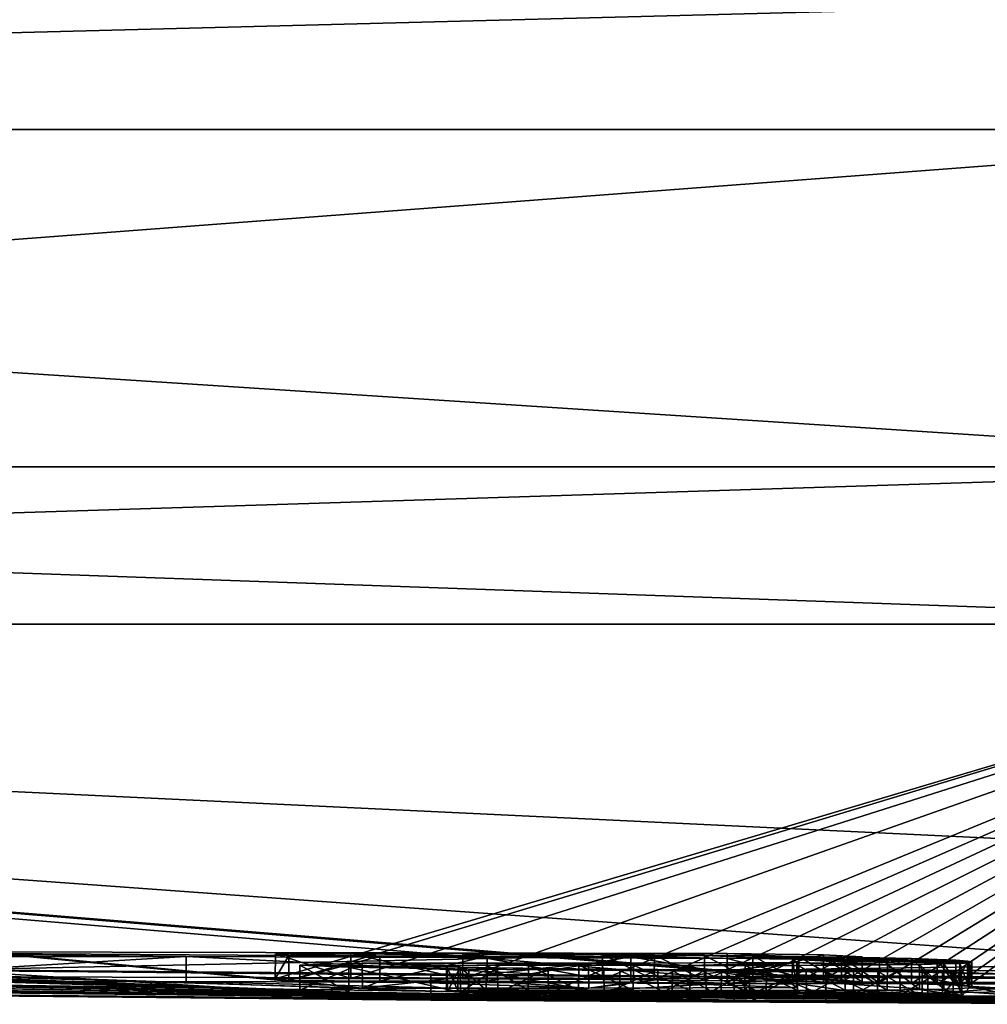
# Model space of a CAD drawing. Header units: millimetres. Extents: x -142 to 33, y -189 to 10.
# Tile 44 of 56: x -2.89 to -0.96, y -47.9 to -45.93. Entities that reach past the tile are written whole.
import ezdxf

# ---------------------------------------------------------------- set-up
doc = ezdxf.new("R2010")
doc.units = ezdxf.units.MM
doc.header["$LTSCALE"] = 52.148148
for name, color, linetype in [('1', 7, 'CONTINUOUS'), ('115', 7, 'CONTINUOUS'), ('116', 7, 'CONTINUOUS'), ('121', 7, 'CONTINUOUS'), ('18', 7, 'CONTINUOUS'), ('19', 7, 'CONTINUOUS'), ('2', 7, 'CONTINUOUS'), ('42', 7, 'CONTINUOUS'), ('43', 7, 'CONTINUOUS'), ('44', 7, 'CONTINUOUS'), ('46', 7, 'CONTINUOUS'), ('49', 7, 'CONTINUOUS')]:
    doc.layers.add(name, color=color, linetype=linetype)

msp = doc.modelspace()

# ---------------------------------------------------------------- linework, layer by layer
at = {"layer": '1', "color": 7, "linetype": 'Continuous'}
for points in [[(0, -46.1517, 20.7884), (-2.9715, -44.1682, 20.5924), (-10.3941, -46.1517, 18.0033), (0, -46.1517, 20.7884)], [(0, -45.4, 20.7949), (-2.9715, -44.1682, 20.5924), (0, -46.1517, 20.7884), (0, -45.4, 20.7949)], [(0, -45.8825, -20.7907), (-10.3941, -46.1517, -18.0033), (-3.7041, -44.5849, -20.4696), (0, -45.8825, -20.7907)], [(0, -46.1517, -20.7884), (-10.3941, -46.1517, -18.0033), (0, -45.8825, -20.7907), (0, -46.1517, -20.7884)]]:
    msp.add_3dface(points, dxfattribs=at)
at = {"layer": '115', "color": 250, "linetype": 'Continuous', "true_color": 0x282828}
for points in [[(-1.4788, -47.7987, 4.95), (-3.6304, -47.7935, 4.0216), (-1.4788, -47.8084, 4.41), (-1.4788, -47.7987, 4.95)], [(-1.4788, -47.8084, 4.41), (-3.6304, -47.7935, 4.0216), (-2.5598, -47.8042, 4.1548), (-1.4788, -47.8084, 4.41)], [(-3.6304, -47.7935, 4.0216), (-3.4088, -47.8048, 3.4483), (-2.5598, -47.8042, 4.1548), (-3.6304, -47.7935, 4.0216)], [(-1.4788, -47.7987, 4.95), (-1.4788, -47.8084, 4.41), (-1.2859, -47.808, 4.491), (-1.4788, -47.7987, 4.95)], [(-1.4788, -47.7987, 4.95), (-1.2859, -47.808, 4.491), (-1.2858, -47.8012, 4.8689), (-1.4788, -47.7987, 4.95)], [(-1.2859, -47.808, 4.491), (-1.2088, -47.8051, 4.6782), (-1.2858, -47.8012, 4.8689), (-1.2859, -47.808, 4.491)], [(-3.393, -47.8277, -0.262), (-1.4646, -47.8441, -0.965), (-2.0706, -47.8415, -0.3514), (-3.393, -47.8277, -0.262)], [(-3.393, -47.8277, -0.262), (-2.0706, -47.8415, -0.3514), (-3.0316, -47.8323, 0.1397), (-3.393, -47.8277, -0.262)], [(-1.4646, -47.8441, -0.965), (-1.2812, -47.8465, -0.4169), (-2.0706, -47.8415, -0.3514), (-1.4646, -47.8441, -0.965)], [(-1.4646, -47.8441, -0.965), (-0.6661, -47.8478, -0.8512), (-0.2943, -47.8498, -0.115), (-1.4646, -47.8441, -0.965)], [(-1.4646, -47.8441, -0.965), (-0.2943, -47.8498, -0.115), (-0.7008, -47.8489, -0.2964), (-1.4646, -47.8441, -0.965)], [(-1.4646, -47.8441, -0.965), (-0.7008, -47.8489, -0.2964), (-1.2812, -47.8465, -0.4169), (-1.4646, -47.8441, -0.965)]]:
    msp.add_3dface(points, dxfattribs=at)
at = {"layer": '116', "color": 250, "linetype": 'Continuous', "true_color": 0x282828}
for points in [[(-2.173, -47.804, -4.3813), (-2.3817, -47.7994, -4.5419), (-2.2306, -47.7986, -4.6632), (-2.173, -47.804, -4.3813)], [(-2.173, -47.804, -4.3813), (-2.355, -47.8024, -4.3816), (-2.3817, -47.7994, -4.5419), (-2.173, -47.804, -4.3813)], [(-1.9586, -47.804, -4.48), (-2.173, -47.804, -4.3813), (-2.2306, -47.7986, -4.6632), (-1.9586, -47.804, -4.48)], [(-1.9586, -47.804, -4.48), (-2.2306, -47.7986, -4.6632), (-2.0069, -47.7991, -4.736), (-1.9586, -47.804, -4.48)], [(-1.6713, -47.8054, -4.5137), (-1.9586, -47.804, -4.48), (-2.0069, -47.7991, -4.736), (-1.6713, -47.8054, -4.5137)], [(-1.6713, -47.8054, -4.5137), (-2.0069, -47.7991, -4.736), (-1.7276, -47.8006, -4.763), (-1.6713, -47.8054, -4.5137)], [(-1.6713, -47.8054, -4.5137), (-1.7276, -47.8006, -4.763), (-1.6241, -47.8014, -4.7591), (-1.6713, -47.8054, -4.5137)], [(-1.6713, -47.8054, -4.5137), (-1.6241, -47.8014, -4.7591), (-1.5238, -47.8022, -4.7447), (-1.6713, -47.8054, -4.5137)], [(-1.3482, -47.81, -4.3549), (-1.6713, -47.8054, -4.5137), (-1.5238, -47.8022, -4.7447), (-1.3482, -47.81, -4.3549)], [(-1.3482, -47.81, -4.3549), (-1.5238, -47.8022, -4.7447), (-1.4271, -47.8032, -4.7203), (-1.3482, -47.81, -4.3549)], [(-1.3482, -47.81, -4.3549), (-1.4271, -47.8032, -4.7203), (-1.1584, -47.8214, -3.6793), (-1.3482, -47.81, -4.3549)], [(-1.4271, -47.8032, -4.7203), (-1.3355, -47.8044, -4.6834), (-1.0939, -47.8205, -3.7589), (-1.4271, -47.8032, -4.7203)], [(-1.4271, -47.8032, -4.7203), (-1.0939, -47.8205, -3.7589), (-1.1584, -47.8214, -3.6793), (-1.4271, -47.8032, -4.7203)], [(-2.3327, -47.8215, -3.0603), (-2.2079, -47.8178, -3.4465), (-2.0122, -47.8258, -2.9248), (-2.3327, -47.8215, -3.0603)], [(-1.9947, -47.8297, -2.5594), (-2.2345, -47.8258, -2.7515), (-2.3327, -47.8215, -3.0603), (-1.9947, -47.8297, -2.5594)], [(-1.9947, -47.8297, -2.5594), (-2.3327, -47.8215, -3.0603), (-2.0122, -47.8258, -2.9248), (-1.9947, -47.8297, -2.5594)], [(-2.2079, -47.8178, -3.4465), (-1.7558, -47.8179, -3.6918), (-2.0165, -47.8226, -3.1938), (-2.2079, -47.8178, -3.4465)], [(-2.2079, -47.8178, -3.4465), (-2.0165, -47.8226, -3.1938), (-2.0398, -47.8235, -3.1021), (-2.2079, -47.8178, -3.4465)], [(-2.2079, -47.8178, -3.4465), (-2.0398, -47.8235, -3.1021), (-2.038, -47.8246, -3.0115), (-2.2079, -47.8178, -3.4465)], [(-2.2079, -47.8178, -3.4465), (-2.038, -47.8246, -3.0115), (-2.0122, -47.8258, -2.9248), (-2.2079, -47.8178, -3.4465)], [(-1.7558, -47.8179, -3.6918), (-1.9599, -47.822, -3.2724), (-2.0165, -47.8226, -3.1938), (-1.7558, -47.8179, -3.6918)], [(-1.7558, -47.8179, -3.6918), (-1.8759, -47.8218, -3.3379), (-1.9599, -47.822, -3.2724), (-1.7558, -47.8179, -3.6918)], [(-1.7558, -47.8179, -3.6918), (-1.7754, -47.8219, -3.3881), (-1.8759, -47.8218, -3.3379), (-1.7558, -47.8179, -3.6918)], [(-1.7558, -47.8179, -3.6918), (-1.6657, -47.822, -3.4298), (-1.7754, -47.8219, -3.3881), (-1.7558, -47.8179, -3.6918)], [(-1.7558, -47.8179, -3.6918), (-1.3394, -47.8167, -3.9361), (-1.5525, -47.8222, -3.4673), (-1.7558, -47.8179, -3.6918)], [(-1.7558, -47.8179, -3.6918), (-1.5525, -47.8222, -3.4673), (-1.6657, -47.822, -3.4298), (-1.7558, -47.8179, -3.6918)], [(-1.3394, -47.8167, -3.9361), (-1.4426, -47.8223, -3.5079), (-1.5525, -47.8222, -3.4673), (-1.3394, -47.8167, -3.9361)], [(-1.3394, -47.8167, -3.9361), (-1.3375, -47.8223, -3.5542), (-1.4426, -47.8223, -3.5079), (-1.3394, -47.8167, -3.9361)], [(-1.3394, -47.8167, -3.9361), (-1.3482, -47.81, -4.3549), (-1.1584, -47.8214, -3.6793), (-1.3394, -47.8167, -3.9361)], [(-1.3394, -47.8167, -3.9361), (-1.1584, -47.8214, -3.6793), (-1.2424, -47.8219, -3.6113), (-1.3394, -47.8167, -3.9361)], [(-1.3394, -47.8167, -3.9361), (-1.2424, -47.8219, -3.6113), (-1.3375, -47.8223, -3.5542), (-1.3394, -47.8167, -3.9361)], [(-1.3355, -47.8044, -4.6834), (-1.2498, -47.8057, -4.6338), (-1.0456, -47.8194, -3.8465), (-1.3355, -47.8044, -4.6834)], [(-1.3355, -47.8044, -4.6834), (-1.0456, -47.8194, -3.8465), (-1.0939, -47.8205, -3.7589), (-1.3355, -47.8044, -4.6834)], [(0.4194, -47.8062, 4.7538), (-1.321, -47.8299, 2.9455), (-0.8099, -47.834, 2.7712), (0.4194, -47.8062, 4.7538)], [(-1.2498, -47.8057, -4.6338), (-1.1744, -47.8071, -4.5716), (-1.0135, -47.8182, -3.9391), (-1.2498, -47.8057, -4.6338)], [(-1.2498, -47.8057, -4.6338), (-1.0135, -47.8182, -3.9391), (-1.0456, -47.8194, -3.8465), (-1.2498, -47.8057, -4.6338)], [(-1.1744, -47.8071, -4.5716), (-1.1102, -47.8087, -4.498), (-1.0135, -47.8182, -3.9391), (-1.1744, -47.8071, -4.5716)], [(-1.1102, -47.8087, -4.498), (-1.0588, -47.8104, -4.4146), (-0.995, -47.8168, -4.0346), (-1.1102, -47.8087, -4.498)], [(-1.1102, -47.8087, -4.498), (-0.995, -47.8168, -4.0346), (-1.0135, -47.8182, -3.9391), (-1.1102, -47.8087, -4.498)], [(-1.0588, -47.8104, -4.4146), (-1.0213, -47.812, -4.3244), (-0.9899, -47.8153, -4.1325), (-1.0588, -47.8104, -4.4146)], [(-1.0588, -47.8104, -4.4146), (-0.9899, -47.8153, -4.1325), (-0.995, -47.8168, -4.0346), (-1.0588, -47.8104, -4.4146)], [(-1.0213, -47.812, -4.3244), (-0.9984, -47.8137, -4.2294), (-0.9899, -47.8153, -4.1325), (-1.0213, -47.812, -4.3244)], [(-1.9947, -47.8297, -2.5594), (-2.0122, -47.8258, -2.9248), (-1.9376, -47.8274, -2.8317), (-1.9947, -47.8297, -2.5594)], [(-1.6934, -47.8326, -2.4907), (-1.9947, -47.8297, -2.5594), (-1.9376, -47.8274, -2.8317), (-1.6934, -47.8326, -2.4907)], [(-1.6934, -47.8326, -2.4907), (-1.9376, -47.8274, -2.8317), (-1.8365, -47.8287, -2.7725), (-1.6934, -47.8326, -2.4907)], [(-1.6934, -47.8326, -2.4907), (-1.8365, -47.8287, -2.7725), (-1.5876, -47.8332, -2.491), (-1.6934, -47.8326, -2.4907)], [(-1.8365, -47.8287, -2.7725), (-1.725, -47.8298, -2.7462), (-1.5876, -47.8332, -2.491), (-1.8365, -47.8287, -2.7725)], [(-1.725, -47.8298, -2.7462), (-1.6175, -47.8305, -2.7424), (-1.4899, -47.8337, -2.4992), (-1.725, -47.8298, -2.7462)], [(-1.725, -47.8298, -2.7462), (-1.4899, -47.8337, -2.4992), (-1.5876, -47.8332, -2.491), (-1.725, -47.8298, -2.7462)], [(-1.6175, -47.8305, -2.7424), (-1.5212, -47.831, -2.7517), (-1.4003, -47.8341, -2.5149), (-1.6175, -47.8305, -2.7424)], [(-1.6175, -47.8305, -2.7424), (-1.4003, -47.8341, -2.5149), (-1.4899, -47.8337, -2.4992), (-1.6175, -47.8305, -2.7424)], [(-1.5212, -47.831, -2.7517), (-1.4345, -47.8313, -2.7705), (-1.4003, -47.8341, -2.5149), (-1.5212, -47.831, -2.7517)], [(-1.321, -47.8299, 2.9455), (-1.4606, -47.8406, 1.6656), (-0.611, -47.8481, 0.777), (-1.321, -47.8299, 2.9455)], [(-1.4606, -47.8406, 1.6656), (-1.0777, -47.8473, 0.5055), (-0.6158, -47.8488, 0.4975), (-1.4606, -47.8406, 1.6656)], [(-0.611, -47.8481, 0.777), (-1.4606, -47.8406, 1.6656), (-0.6158, -47.8488, 0.4975), (-0.611, -47.8481, 0.777)], [(-1.4345, -47.8313, -2.7705), (-1.3209, -47.8314, -2.8121), (-1.2812, -47.8343, -2.5496), (-1.4345, -47.8313, -2.7705)], [(-1.4345, -47.8313, -2.7705), (-1.2812, -47.8343, -2.5496), (-1.4003, -47.8341, -2.5149), (-1.4345, -47.8313, -2.7705)], [(-1.321, -47.8299, 2.9455), (-0.611, -47.8481, 0.777), (-0.8099, -47.834, 2.7712), (-1.321, -47.8299, 2.9455)], [(-1.3209, -47.8314, -2.8121), (-1.2264, -47.8313, -2.8661), (-1.1775, -47.8344, -2.5913), (-1.3209, -47.8314, -2.8121)], [(-1.3209, -47.8314, -2.8121), (-1.1775, -47.8344, -2.5913), (-1.2812, -47.8343, -2.5496), (-1.3209, -47.8314, -2.8121)], [(-1.2264, -47.8313, -2.8661), (-1.1334, -47.8314, -2.8944), (-1.0886, -47.8343, -2.6399), (-1.2264, -47.8313, -2.8661)], [(-1.2264, -47.8313, -2.8661), (-1.0886, -47.8343, -2.6399), (-1.1775, -47.8344, -2.5913), (-1.2264, -47.8313, -2.8661)], [(-1.1334, -47.8314, -2.8944), (-1.0484, -47.8322, -2.8579), (-1.0269, -47.8339, -2.7055), (-1.1334, -47.8314, -2.8944)], [(-1.1334, -47.8314, -2.8944), (-1.0269, -47.8339, -2.7055), (-1.0886, -47.8343, -2.6399), (-1.1334, -47.8314, -2.8944)], [(-1.0484, -47.8322, -2.8579), (-1.01, -47.8331, -2.7833), (-1.0269, -47.8339, -2.7055), (-1.0484, -47.8322, -2.8579)], [(-1.0777, -47.8473, 0.5055), (-0.8293, -47.8484, 0.3717), (-0.6158, -47.8488, 0.4975), (-1.0777, -47.8473, 0.5055)]]:
    msp.add_3dface(points, dxfattribs=at)
at = {"layer": '121', "color": 7, "linetype": 'Continuous'}
for points in [[(0, -46.1517, 20.7884), (-10.3941, -46.1517, 18.0033), (0, -46.8257, 20.519), (0, -46.1517, 20.7884)], [(-10.3941, -46.1517, 18.0033), (-8.9029, -46.8257, 18.487), (0, -46.8257, 20.519), (-10.3941, -46.1517, 18.0033)], [(-10.3941, -46.1517, -18.0033), (0, -46.1517, -20.7884), (-8.9029, -46.8257, -18.487), (-10.3941, -46.1517, -18.0033)], [(0, -46.1517, -20.7884), (0, -46.8257, -20.519), (-8.9029, -46.8257, -18.487), (0, -46.1517, -20.7884)], [(0, -47.14, -19.8648), (-9.9323, -47.14, -17.2035), (0, -46.8257, -20.519), (0, -47.14, -19.8648)], [(0, -46.8257, -20.519), (-9.9323, -47.14, -17.2035), (-8.9029, -46.8257, -18.487), (0, -46.8257, -20.519)], [(-9.9323, -47.14, 17.2035), (0, -47.14, 19.8648), (-8.9029, -46.8257, 18.487), (-9.9323, -47.14, 17.2035)], [(-8.9029, -46.8257, 18.487), (0, -47.14, 19.8648), (0, -46.8257, 20.519), (-8.9029, -46.8257, 18.487)]]:
    msp.add_3dface(points, dxfattribs=at)
at = {"layer": '18', "color": 7, "linetype": 'Continuous'}
for points in [[(-2.3819, -47.8494, -4.5416), (-2.2309, -47.8486, -4.663), (-2.3817, -47.7994, -4.5419), (-2.3819, -47.8494, -4.5416)], [(-2.355, -47.8024, -4.3816), (-2.3819, -47.8494, -4.5416), (-2.3817, -47.7994, -4.5419), (-2.355, -47.8024, -4.3816)], [(-2.3546, -47.8524, -4.3813), (-2.3819, -47.8494, -4.5416), (-2.355, -47.8024, -4.3816), (-2.3546, -47.8524, -4.3813)], [(-2.3817, -47.7994, -4.5419), (-2.2309, -47.8486, -4.663), (-2.2306, -47.7986, -4.6632), (-2.3817, -47.7994, -4.5419)], [(-2.173, -47.804, -4.3813), (-2.3546, -47.8524, -4.3813), (-2.355, -47.8024, -4.3816), (-2.173, -47.804, -4.3813)], [(-2.2309, -47.8486, -4.663), (-2.0073, -47.8491, -4.736), (-2.2306, -47.7986, -4.6632), (-2.2309, -47.8486, -4.663)], [(-2.2306, -47.7986, -4.6632), (-2.0073, -47.8491, -4.736), (-2.0069, -47.7991, -4.736), (-2.2306, -47.7986, -4.6632)], [(-2.0073, -47.8491, -4.736), (-1.728, -47.8506, -4.763), (-2.0069, -47.7991, -4.736), (-2.0073, -47.8491, -4.736)], [(-2.0069, -47.7991, -4.736), (-1.728, -47.8506, -4.763), (-1.7276, -47.8006, -4.763), (-2.0069, -47.7991, -4.736)], [(-2.1727, -47.854, -4.3815), (-2.3546, -47.8524, -4.3813), (-2.173, -47.804, -4.3813), (-2.1727, -47.854, -4.3815)], [(-2.3327, -47.8715, -3.0608), (-2.2076, -47.8678, -3.4468), (-2.2079, -47.8178, -3.4465), (-2.3327, -47.8715, -3.0608)], [(-2.3327, -47.8215, -3.0603), (-2.3327, -47.8715, -3.0608), (-2.2079, -47.8178, -3.4465), (-2.3327, -47.8215, -3.0603)], [(-2.2348, -47.8758, -2.752), (-2.3327, -47.8715, -3.0608), (-2.3327, -47.8215, -3.0603), (-2.2348, -47.8758, -2.752)], [(-2.2345, -47.8258, -2.7515), (-2.2348, -47.8758, -2.752), (-2.3327, -47.8215, -3.0603), (-2.2345, -47.8258, -2.7515)], [(-2.2079, -47.8178, -3.4465), (-2.2076, -47.8678, -3.4468), (-1.7558, -47.8179, -3.6918), (-2.2079, -47.8178, -3.4465)], [(-2.2076, -47.8678, -3.4468), (-1.7554, -47.8679, -3.6919), (-1.7558, -47.8179, -3.6918), (-2.2076, -47.8678, -3.4468)], [(-1.9586, -47.804, -4.48), (-2.1727, -47.854, -4.3815), (-2.173, -47.804, -4.3813), (-1.9586, -47.804, -4.48)], [(-1.9584, -47.854, -4.48), (-2.1727, -47.854, -4.3815), (-1.9586, -47.804, -4.48), (-1.9584, -47.854, -4.48)], [(-1.6713, -47.8054, -4.5137), (-1.9584, -47.854, -4.48), (-1.9586, -47.804, -4.48), (-1.6713, -47.8054, -4.5137)], [(-1.6714, -47.8554, -4.5137), (-1.9584, -47.854, -4.48), (-1.6713, -47.8054, -4.5137), (-1.6714, -47.8554, -4.5137)], [(-1.7558, -47.8179, -3.6918), (-1.7554, -47.8679, -3.6919), (-1.3394, -47.8167, -3.9361), (-1.7558, -47.8179, -3.6918)], [(-1.7554, -47.8679, -3.6919), (-1.3392, -47.8667, -3.9364), (-1.3394, -47.8167, -3.9361), (-1.7554, -47.8679, -3.6919)], [(-1.3484, -47.86, -4.3552), (-1.6714, -47.8554, -4.5137), (-1.6713, -47.8054, -4.5137), (-1.3484, -47.86, -4.3552)], [(-1.3482, -47.81, -4.3549), (-1.3484, -47.86, -4.3552), (-1.6713, -47.8054, -4.5137), (-1.3482, -47.81, -4.3549)], [(-1.3392, -47.8667, -3.9364), (-1.3484, -47.86, -4.3552), (-1.3482, -47.81, -4.3549), (-1.3392, -47.8667, -3.9364)], [(-1.3394, -47.8167, -3.9361), (-1.3392, -47.8667, -3.9364), (-1.3482, -47.81, -4.3549), (-1.3394, -47.8167, -3.9361)], [(-1.9953, -47.8797, -2.5597), (-2.2348, -47.8758, -2.752), (-2.2345, -47.8258, -2.7515), (-1.9953, -47.8797, -2.5597)], [(-1.9947, -47.8297, -2.5594), (-1.9953, -47.8797, -2.5597), (-2.2345, -47.8258, -2.7515), (-1.9947, -47.8297, -2.5594)], [(-1.6941, -47.8826, -2.4907), (-1.9953, -47.8797, -2.5597), (-1.9947, -47.8297, -2.5594), (-1.6941, -47.8826, -2.4907)], [(-1.6934, -47.8326, -2.4907), (-1.6941, -47.8826, -2.4907), (-1.9947, -47.8297, -2.5594), (-1.6934, -47.8326, -2.4907)]]:
    msp.add_3dface(points, dxfattribs=at)
at = {"layer": '19', "color": 7, "linetype": 'Continuous'}
for points in [[(-1.728, -47.8506, -4.763), (-1.6244, -47.8514, -4.7591), (-1.7276, -47.8006, -4.763), (-1.728, -47.8506, -4.763)], [(-1.7276, -47.8006, -4.763), (-1.6244, -47.8514, -4.7591), (-1.6241, -47.8014, -4.7591), (-1.7276, -47.8006, -4.763)], [(-1.6244, -47.8514, -4.7591), (-1.5241, -47.8522, -4.7447), (-1.6241, -47.8014, -4.7591), (-1.6244, -47.8514, -4.7591)], [(-1.6241, -47.8014, -4.7591), (-1.5241, -47.8522, -4.7447), (-1.5238, -47.8022, -4.7447), (-1.6241, -47.8014, -4.7591)], [(-1.5241, -47.8522, -4.7447), (-1.4273, -47.8532, -4.7204), (-1.5238, -47.8022, -4.7447), (-1.5241, -47.8522, -4.7447)], [(-1.5238, -47.8022, -4.7447), (-1.4273, -47.8532, -4.7204), (-1.4271, -47.8032, -4.7203), (-1.5238, -47.8022, -4.7447)], [(-1.4273, -47.8532, -4.7204), (-1.3357, -47.8544, -4.6835), (-1.4271, -47.8032, -4.7203), (-1.4273, -47.8532, -4.7204)], [(-1.4271, -47.8032, -4.7203), (-1.3357, -47.8544, -4.6835), (-1.3355, -47.8044, -4.6834), (-1.4271, -47.8032, -4.7203)], [(-2.0168, -47.8726, -3.1931), (-2.0399, -47.8735, -3.1013), (-2.0398, -47.8235, -3.1021), (-2.0168, -47.8726, -3.1931)], [(-2.0398, -47.8235, -3.1021), (-2.0399, -47.8735, -3.1013), (-2.038, -47.8246, -3.0115), (-2.0398, -47.8235, -3.1021)], [(-2.0165, -47.8226, -3.1938), (-2.0168, -47.8726, -3.1931), (-2.0398, -47.8235, -3.1021), (-2.0165, -47.8226, -3.1938)], [(-1.9604, -47.872, -3.2719), (-2.0168, -47.8726, -3.1931), (-2.0165, -47.8226, -3.1938), (-1.9604, -47.872, -3.2719)], [(-1.9599, -47.822, -3.2724), (-1.9604, -47.872, -3.2719), (-2.0165, -47.8226, -3.1938), (-1.9599, -47.822, -3.2724)], [(-1.8766, -47.8718, -3.3376), (-1.9604, -47.872, -3.2719), (-1.9599, -47.822, -3.2724), (-1.8766, -47.8718, -3.3376)], [(-1.8759, -47.8218, -3.3379), (-1.8766, -47.8718, -3.3376), (-1.9599, -47.822, -3.2724), (-1.8759, -47.8218, -3.3379)], [(-1.7761, -47.8719, -3.3879), (-1.8766, -47.8718, -3.3376), (-1.8759, -47.8218, -3.3379), (-1.7761, -47.8719, -3.3879)], [(-1.7754, -47.8219, -3.3881), (-1.7761, -47.8719, -3.3879), (-1.8759, -47.8218, -3.3379), (-1.7754, -47.8219, -3.3881)], [(-1.6664, -47.872, -3.4296), (-1.7761, -47.8719, -3.3879), (-1.7754, -47.8219, -3.3881), (-1.6664, -47.872, -3.4296)], [(-1.6657, -47.822, -3.4298), (-1.6664, -47.872, -3.4296), (-1.7754, -47.8219, -3.3881), (-1.6657, -47.822, -3.4298)], [(-1.553, -47.8722, -3.4671), (-1.6664, -47.872, -3.4296), (-1.6657, -47.822, -3.4298), (-1.553, -47.8722, -3.4671)], [(-1.5525, -47.8222, -3.4673), (-1.553, -47.8722, -3.4671), (-1.6657, -47.822, -3.4298), (-1.5525, -47.8222, -3.4673)], [(-1.4432, -47.8723, -3.5077), (-1.553, -47.8722, -3.4671), (-1.5525, -47.8222, -3.4673), (-1.4432, -47.8723, -3.5077)], [(-1.4426, -47.8223, -3.5079), (-1.4432, -47.8723, -3.5077), (-1.5525, -47.8222, -3.4673), (-1.4426, -47.8223, -3.5079)], [(-1.338, -47.8723, -3.554), (-1.4432, -47.8723, -3.5077), (-1.4426, -47.8223, -3.5079), (-1.338, -47.8723, -3.554)], [(-1.3375, -47.8223, -3.5542), (-1.338, -47.8723, -3.554), (-1.4426, -47.8223, -3.5079), (-1.3375, -47.8223, -3.5542)], [(-1.2427, -47.872, -3.611), (-1.338, -47.8723, -3.554), (-1.3375, -47.8223, -3.5542), (-1.2427, -47.872, -3.611)], [(-1.2424, -47.8219, -3.6113), (-1.2427, -47.872, -3.611), (-1.3375, -47.8223, -3.5542), (-1.2424, -47.8219, -3.6113)], [(-1.3357, -47.8544, -4.6835), (-1.2499, -47.8557, -4.6339), (-1.3355, -47.8044, -4.6834), (-1.3357, -47.8544, -4.6835)], [(-1.3355, -47.8044, -4.6834), (-1.2499, -47.8557, -4.6339), (-1.2498, -47.8057, -4.6338), (-1.3355, -47.8044, -4.6834)], [(-1.2499, -47.8557, -4.6339), (-1.1745, -47.8572, -4.5717), (-1.2498, -47.8057, -4.6338), (-1.2499, -47.8557, -4.6339)], [(-1.2498, -47.8057, -4.6338), (-1.1745, -47.8572, -4.5717), (-1.1744, -47.8071, -4.5716), (-1.2498, -47.8057, -4.6338)], [(-1.1587, -47.8714, -3.6791), (-1.2427, -47.872, -3.611), (-1.2424, -47.8219, -3.6113), (-1.1587, -47.8714, -3.6791)], [(-1.1584, -47.8214, -3.6793), (-1.1587, -47.8714, -3.6791), (-1.2424, -47.8219, -3.6113), (-1.1584, -47.8214, -3.6793)], [(-1.1745, -47.8572, -4.5717), (-1.1102, -47.8587, -4.4981), (-1.1744, -47.8071, -4.5716), (-1.1745, -47.8572, -4.5717)], [(-1.1744, -47.8071, -4.5716), (-1.1102, -47.8587, -4.4981), (-1.1102, -47.8087, -4.498), (-1.1744, -47.8071, -4.5716)], [(-1.094, -47.8705, -3.7586), (-1.1587, -47.8714, -3.6791), (-1.1584, -47.8214, -3.6793), (-1.094, -47.8705, -3.7586)], [(-1.0939, -47.8205, -3.7589), (-1.094, -47.8705, -3.7586), (-1.1584, -47.8214, -3.6793), (-1.0939, -47.8205, -3.7589)], [(-1.1102, -47.8587, -4.4981), (-1.0588, -47.8604, -4.4146), (-1.1102, -47.8087, -4.498), (-1.1102, -47.8587, -4.4981)], [(-1.1102, -47.8087, -4.498), (-1.0588, -47.8604, -4.4146), (-1.0588, -47.8104, -4.4146), (-1.1102, -47.8087, -4.498)], [(-1.0457, -47.8694, -3.8463), (-1.094, -47.8705, -3.7586), (-1.0939, -47.8205, -3.7589), (-1.0457, -47.8694, -3.8463)], [(-1.0456, -47.8194, -3.8465), (-1.0457, -47.8694, -3.8463), (-1.0939, -47.8205, -3.7589), (-1.0456, -47.8194, -3.8465)], [(-1.0588, -47.8604, -4.4146), (-1.0213, -47.862, -4.3244), (-1.0588, -47.8104, -4.4146), (-1.0588, -47.8604, -4.4146)], [(-1.0588, -47.8104, -4.4146), (-1.0213, -47.862, -4.3244), (-1.0213, -47.812, -4.3244), (-1.0588, -47.8104, -4.4146)], [(-1.0135, -47.8682, -3.9389), (-1.0457, -47.8694, -3.8463), (-1.0456, -47.8194, -3.8465), (-1.0135, -47.8682, -3.9389)], [(-1.0135, -47.8182, -3.9391), (-1.0135, -47.8682, -3.9389), (-1.0456, -47.8194, -3.8465), (-1.0135, -47.8182, -3.9391)], [(-1.0213, -47.812, -4.3244), (-1.0213, -47.862, -4.3244), (-0.9984, -47.8137, -4.2294), (-1.0213, -47.812, -4.3244)], [(-1.0213, -47.862, -4.3244), (-0.9984, -47.8637, -4.2293), (-0.9984, -47.8137, -4.2294), (-1.0213, -47.862, -4.3244)], [(-0.995, -47.8168, -4.0346), (-0.995, -47.8668, -4.0344), (-1.0135, -47.8182, -3.9391), (-0.995, -47.8168, -4.0346)], [(-0.995, -47.8668, -4.0344), (-1.0135, -47.8682, -3.9389), (-1.0135, -47.8182, -3.9391), (-0.995, -47.8668, -4.0344)], [(-0.9984, -47.8137, -4.2294), (-0.9984, -47.8637, -4.2293), (-0.9899, -47.8153, -4.1325), (-0.9984, -47.8137, -4.2294)], [(-0.9984, -47.8637, -4.2293), (-0.9898, -47.8653, -4.1324), (-0.9899, -47.8153, -4.1325), (-0.9984, -47.8637, -4.2293)], [(-0.9899, -47.8153, -4.1325), (-0.9898, -47.8653, -4.1324), (-0.995, -47.8168, -4.0346), (-0.9899, -47.8153, -4.1325)], [(-0.9898, -47.8653, -4.1324), (-0.995, -47.8668, -4.0344), (-0.995, -47.8168, -4.0346), (-0.9898, -47.8653, -4.1324)], [(-2.0399, -47.8735, -3.1013), (-2.0379, -47.8746, -3.0108), (-2.038, -47.8246, -3.0115), (-2.0399, -47.8735, -3.1013)], [(-2.038, -47.8246, -3.0115), (-2.0379, -47.8746, -3.0108), (-2.0122, -47.8258, -2.9248), (-2.038, -47.8246, -3.0115)], [(-2.0379, -47.8746, -3.0108), (-2.0119, -47.8758, -2.9241), (-2.0122, -47.8258, -2.9248), (-2.0379, -47.8746, -3.0108)], [(-2.0122, -47.8258, -2.9248), (-2.0119, -47.8758, -2.9241), (-1.9376, -47.8274, -2.8317), (-2.0122, -47.8258, -2.9248)], [(-2.0119, -47.8758, -2.9241), (-1.937, -47.8774, -2.8312), (-1.9376, -47.8274, -2.8317), (-2.0119, -47.8758, -2.9241)], [(-1.9376, -47.8274, -2.8317), (-1.937, -47.8774, -2.8312), (-1.8365, -47.8287, -2.7725), (-1.9376, -47.8274, -2.8317)], [(-1.937, -47.8774, -2.8312), (-1.8358, -47.8787, -2.7723), (-1.8365, -47.8287, -2.7725), (-1.937, -47.8774, -2.8312)], [(-1.8365, -47.8287, -2.7725), (-1.8358, -47.8787, -2.7723), (-1.725, -47.8298, -2.7462), (-1.8365, -47.8287, -2.7725)], [(-1.8358, -47.8787, -2.7723), (-1.7243, -47.8798, -2.7461), (-1.725, -47.8298, -2.7462), (-1.8358, -47.8787, -2.7723)], [(-1.725, -47.8298, -2.7462), (-1.7243, -47.8798, -2.7461), (-1.6175, -47.8305, -2.7424), (-1.725, -47.8298, -2.7462)], [(-1.7243, -47.8798, -2.7461), (-1.6168, -47.8805, -2.7424), (-1.6175, -47.8305, -2.7424), (-1.7243, -47.8798, -2.7461)], [(-1.5883, -47.8832, -2.4909), (-1.6941, -47.8826, -2.4907), (-1.6934, -47.8326, -2.4907), (-1.5883, -47.8832, -2.4909)], [(-1.5883, -47.8832, -2.4909), (-1.6934, -47.8326, -2.4907), (-1.5876, -47.8332, -2.491), (-1.5883, -47.8832, -2.4909)], [(-1.6175, -47.8305, -2.7424), (-1.6168, -47.8805, -2.7424), (-1.5212, -47.831, -2.7517), (-1.6175, -47.8305, -2.7424)], [(-1.6168, -47.8805, -2.7424), (-1.5206, -47.881, -2.7518), (-1.5212, -47.831, -2.7517), (-1.6168, -47.8805, -2.7424)], [(-1.4906, -47.8837, -2.4992), (-1.5883, -47.8832, -2.4909), (-1.5876, -47.8332, -2.491), (-1.4906, -47.8837, -2.4992)], [(-1.4899, -47.8337, -2.4992), (-1.4906, -47.8837, -2.4992), (-1.5876, -47.8332, -2.491), (-1.4899, -47.8337, -2.4992)], [(-1.5212, -47.831, -2.7517), (-1.5206, -47.881, -2.7518), (-1.4345, -47.8313, -2.7705), (-1.5212, -47.831, -2.7517)], [(-1.5206, -47.881, -2.7518), (-1.4339, -47.8813, -2.7707), (-1.4345, -47.8313, -2.7705), (-1.5206, -47.881, -2.7518)], [(-1.4009, -47.8841, -2.5147), (-1.4906, -47.8837, -2.4992), (-1.4899, -47.8337, -2.4992), (-1.4009, -47.8841, -2.5147)], [(-1.4003, -47.8341, -2.5149), (-1.4009, -47.8841, -2.5147), (-1.4899, -47.8337, -2.4992), (-1.4003, -47.8341, -2.5149)], [(-1.4345, -47.8313, -2.7705), (-1.4339, -47.8813, -2.7707), (-1.3209, -47.8314, -2.8121), (-1.4345, -47.8313, -2.7705)], [(-1.4339, -47.8813, -2.7707), (-1.3203, -47.8814, -2.8124), (-1.3209, -47.8314, -2.8121), (-1.4339, -47.8813, -2.7707)], [(-1.2817, -47.8843, -2.5494), (-1.4009, -47.8841, -2.5147), (-1.4003, -47.8341, -2.5149), (-1.2817, -47.8843, -2.5494)], [(-1.2812, -47.8343, -2.5496), (-1.2817, -47.8843, -2.5494), (-1.4003, -47.8341, -2.5149), (-1.2812, -47.8343, -2.5496)], [(-1.3209, -47.8314, -2.8121), (-1.3203, -47.8814, -2.8124), (-1.2264, -47.8313, -2.8661), (-1.3209, -47.8314, -2.8121)], [(-1.3203, -47.8814, -2.8124), (-1.2259, -47.8813, -2.8663), (-1.2264, -47.8313, -2.8661), (-1.3203, -47.8814, -2.8124)], [(-1.178, -47.8844, -2.5911), (-1.2817, -47.8843, -2.5494), (-1.2812, -47.8343, -2.5496), (-1.178, -47.8844, -2.5911)], [(-1.1775, -47.8344, -2.5913), (-1.178, -47.8844, -2.5911), (-1.2812, -47.8343, -2.5496), (-1.1775, -47.8344, -2.5913)], [(-1.2264, -47.8313, -2.8661), (-1.2259, -47.8813, -2.8663), (-1.1334, -47.8314, -2.8944), (-1.2264, -47.8313, -2.8661)], [(-1.2259, -47.8813, -2.8663), (-1.1328, -47.8814, -2.8944), (-1.1334, -47.8314, -2.8944), (-1.2259, -47.8813, -2.8663)], [(-1.0891, -47.8843, -2.6396), (-1.178, -47.8844, -2.5911), (-1.1775, -47.8344, -2.5913), (-1.0891, -47.8843, -2.6396)], [(-1.0886, -47.8343, -2.6399), (-1.0891, -47.8843, -2.6396), (-1.1775, -47.8344, -2.5913), (-1.0886, -47.8343, -2.6399)], [(-1.1334, -47.8314, -2.8944), (-1.1328, -47.8814, -2.8944), (-1.0484, -47.8322, -2.8579), (-1.1334, -47.8314, -2.8944)], [(-1.1328, -47.8814, -2.8944), (-1.048, -47.8822, -2.8576), (-1.0484, -47.8322, -2.8579), (-1.1328, -47.8814, -2.8944)], [(-1.0272, -47.8839, -2.7051), (-1.0891, -47.8843, -2.6396), (-1.0886, -47.8343, -2.6399), (-1.0272, -47.8839, -2.7051)], [(-1.0269, -47.8339, -2.7055), (-1.0272, -47.8839, -2.7051), (-1.0886, -47.8343, -2.6399), (-1.0269, -47.8339, -2.7055)], [(-1.0484, -47.8322, -2.8579), (-1.048, -47.8822, -2.8576), (-1.01, -47.8331, -2.7833), (-1.0484, -47.8322, -2.8579)], [(-1.048, -47.8822, -2.8576), (-1.0099, -47.8831, -2.7828), (-1.01, -47.8331, -2.7833), (-1.048, -47.8822, -2.8576)], [(-1.0099, -47.8831, -2.7828), (-1.0272, -47.8839, -2.7051), (-1.0269, -47.8339, -2.7055), (-1.0099, -47.8831, -2.7828)], [(-1.01, -47.8331, -2.7833), (-1.0099, -47.8831, -2.7828), (-1.0269, -47.8339, -2.7055), (-1.01, -47.8331, -2.7833)]]:
    msp.add_3dface(points, dxfattribs=at)
at = {"layer": '2', "color": 7, "linetype": 'Continuous'}
for points in [[(-2.3546, -47.8524, -4.3813), (-2.2076, -47.8678, -3.4468), (-9.9323, -47.14, -17.2035), (-2.3546, -47.8524, -4.3813)], [(-9.9323, -47.14, -17.2035), (-2.2076, -47.8678, -3.4468), (-3.2554, -47.8366, -4.7268), (-9.9323, -47.14, -17.2035)], [(0, -47.14, -19.8648), (-2.3546, -47.8524, -4.3813), (-9.9323, -47.14, -17.2035), (0, -47.14, -19.8648)], [(0, -47.14, 19.8648), (-9.9323, -47.14, 17.2035), (0, -47.6129, 12.2146), (0, -47.14, 19.8648)], [(0, -47.6129, 12.2146), (-9.9323, -47.14, 17.2035), (0, -47.8601, 4.5538), (0, -47.6129, 12.2146)], [(0, -47.8601, 4.5538), (-9.9323, -47.14, 17.2035), (-1.2088, -47.8551, 4.6782), (0, -47.8601, 4.5538)], [(-1.2088, -47.8551, 4.6782), (-9.9323, -47.14, 17.2035), (-1.2858, -47.8512, 4.8689), (-1.2088, -47.8551, 4.6782)], [(-1.2858, -47.8512, 4.8689), (-9.9323, -47.14, 17.2035), (-1.4788, -47.8487, 4.95), (-1.2858, -47.8512, 4.8689)], [(-1.4788, -47.8487, 4.95), (-9.9323, -47.14, 17.2035), (-3.6304, -47.8435, 4.0216), (-1.4788, -47.8487, 4.95)], [(-2.3819, -47.8494, -4.5416), (-2.3546, -47.8524, -4.3813), (0, -47.14, -19.8648), (-2.3819, -47.8494, -4.5416)], [(-2.2309, -47.8486, -4.663), (-2.3819, -47.8494, -4.5416), (0, -47.14, -19.8648), (-2.2309, -47.8486, -4.663)], [(-2.0073, -47.8491, -4.736), (-2.2309, -47.8486, -4.663), (0, -47.14, -19.8648), (-2.0073, -47.8491, -4.736)], [(-1.728, -47.8506, -4.763), (-2.0073, -47.8491, -4.736), (0, -47.14, -19.8648), (-1.728, -47.8506, -4.763)], [(-1.6244, -47.8514, -4.7591), (-1.728, -47.8506, -4.763), (0, -47.14, -19.8648), (-1.6244, -47.8514, -4.7591)], [(-1.5241, -47.8522, -4.7447), (-1.6244, -47.8514, -4.7591), (0, -47.14, -19.8648), (-1.5241, -47.8522, -4.7447)], [(-1.4273, -47.8532, -4.7204), (-1.5241, -47.8522, -4.7447), (0, -47.14, -19.8648), (-1.4273, -47.8532, -4.7204)], [(-1.3357, -47.8544, -4.6835), (-1.4273, -47.8532, -4.7204), (0, -47.14, -19.8648), (-1.3357, -47.8544, -4.6835)], [(-1.2499, -47.8557, -4.6339), (-1.3357, -47.8544, -4.6835), (0, -47.14, -19.8648), (-1.2499, -47.8557, -4.6339)], [(-1.1745, -47.8572, -4.5717), (-1.2499, -47.8557, -4.6339), (0, -47.14, -19.8648), (-1.1745, -47.8572, -4.5717)], [(-1.1102, -47.8587, -4.4981), (-1.1745, -47.8572, -4.5717), (0, -47.14, -19.8648), (-1.1102, -47.8587, -4.4981)], [(-1.0588, -47.8604, -4.4146), (-1.1102, -47.8587, -4.4981), (0, -47.14, -19.8648), (-1.0588, -47.8604, -4.4146)], [(-1.0213, -47.862, -4.3244), (-1.0588, -47.8604, -4.4146), (0, -47.14, -19.8648), (-1.0213, -47.862, -4.3244)], [(-0.9984, -47.8637, -4.2293), (-1.0213, -47.862, -4.3244), (0, -47.14, -19.8648), (-0.9984, -47.8637, -4.2293)], [(-0.659, -47.8836, -2.849), (-0.9984, -47.8637, -4.2293), (0, -47.14, -19.8648), (-0.659, -47.8836, -2.849)], [(-1.4646, -47.8941, -0.965), (-3.393, -47.8777, -0.262), (-4.9819, -47.8326, -3.195), (-1.4646, -47.8941, -0.965)], [(-4.6939, -47.8385, -3.1541), (-1.4646, -47.8941, -0.965), (-4.9819, -47.8326, -3.195), (-4.6939, -47.8385, -3.1541)], [(-3.5711, -47.8644, -2.4), (-1.4646, -47.8941, -0.965), (-4.6939, -47.8385, -3.1541), (-3.5711, -47.8644, -2.4)], [(-3.3697, -47.8394, -4.4918), (-2.3327, -47.8715, -3.0608), (-3.434, -47.841, -4.346), (-3.3697, -47.8394, -4.4918)], [(-2.3327, -47.8715, -3.0608), (-2.2348, -47.8758, -2.752), (-3.434, -47.841, -4.346), (-2.3327, -47.8715, -3.0608)], [(-3.434, -47.841, -4.346), (-2.2348, -47.8758, -2.752), (-3.434, -47.8551, -3.3969), (-3.434, -47.841, -4.346)], [(-3.2069, -47.8402, -4.5616), (-2.3327, -47.8715, -3.0608), (-3.3697, -47.8394, -4.4918), (-3.2069, -47.8402, -4.5616)], [(-2.2076, -47.8678, -3.4468), (-2.3327, -47.8715, -3.0608), (-3.2554, -47.8366, -4.7268), (-2.2076, -47.8678, -3.4468)], [(-3.2554, -47.8366, -4.7268), (-2.3327, -47.8715, -3.0608), (-3.2069, -47.8402, -4.5616), (-3.2554, -47.8366, -4.7268)], [(-3.8284, -47.8679, 1.4236), (-1.4247, -47.8922, 1.4299), (-3.4088, -47.8548, 3.4483), (-3.8284, -47.8679, 1.4236)], [(-2.2348, -47.8758, -2.752), (-1.4646, -47.8941, -0.965), (-3.434, -47.8551, -3.3969), (-2.2348, -47.8758, -2.752)], [(-3.434, -47.8551, -3.3969), (-1.4646, -47.8941, -0.965), (-3.434, -47.8649, -2.539), (-3.434, -47.8551, -3.3969)], [(-3.4088, -47.8548, 3.4483), (-1.418, -47.8832, 2.5888), (-2.5598, -47.8542, 4.1548), (-3.4088, -47.8548, 3.4483)], [(-1.4247, -47.8922, 1.4299), (-1.418, -47.8832, 2.5888), (-3.4088, -47.8548, 3.4483), (-1.4247, -47.8922, 1.4299)], [(-2.5598, -47.8542, 4.1548), (-1.418, -47.8832, 2.5888), (-1.4788, -47.8584, 4.41), (-2.5598, -47.8542, 4.1548)], [(-2.1727, -47.854, -4.3815), (-2.2076, -47.8678, -3.4468), (-2.3546, -47.8524, -4.3813), (-2.1727, -47.854, -4.3815)], [(-1.7554, -47.8679, -3.6919), (-2.2076, -47.8678, -3.4468), (-2.1727, -47.854, -4.3815), (-1.7554, -47.8679, -3.6919)], [(-1.9584, -47.854, -4.48), (-1.7554, -47.8679, -3.6919), (-2.1727, -47.854, -4.3815), (-1.9584, -47.854, -4.48)], [(-1.6714, -47.8554, -4.5137), (-1.7554, -47.8679, -3.6919), (-1.9584, -47.854, -4.48), (-1.6714, -47.8554, -4.5137)], [(-1.3392, -47.8667, -3.9364), (-1.7554, -47.8679, -3.6919), (-1.6714, -47.8554, -4.5137), (-1.3392, -47.8667, -3.9364)], [(-1.3484, -47.86, -4.3552), (-1.3392, -47.8667, -3.9364), (-1.6714, -47.8554, -4.5137), (-1.3484, -47.86, -4.3552)], [(-1.4788, -47.8584, 4.41), (0, -47.8601, 4.5538), (-1.2859, -47.858, 4.491), (-1.4788, -47.8584, 4.41)], [(-1.418, -47.8832, 2.5888), (0, -47.8601, 4.5538), (-1.4788, -47.8584, 4.41), (-1.418, -47.8832, 2.5888)], [(-1.2859, -47.858, 4.491), (0, -47.8601, 4.5538), (-1.2088, -47.8551, 4.6782), (-1.2859, -47.858, 4.491)], [(-1.0777, -47.8973, 0.5055), (-1.4247, -47.8922, 1.4299), (-3.8284, -47.8679, 1.4236), (-1.0777, -47.8973, 0.5055)], [(-0.8293, -47.8984, 0.3717), (-1.0777, -47.8973, 0.5055), (-3.8284, -47.8679, 1.4236), (-0.8293, -47.8984, 0.3717)], [(-0.0751, -47.9, 0.0243), (-0.8293, -47.8984, 0.3717), (-3.8284, -47.8679, 1.4236), (-0.0751, -47.9, 0.0243)], [(-3.0316, -47.8823, 0.1397), (-0.0751, -47.9, 0.0243), (-3.8284, -47.8679, 1.4236), (-3.0316, -47.8823, 0.1397)], [(-3.434, -47.8649, -2.539), (-1.4646, -47.8941, -0.965), (-3.5711, -47.8644, -2.4), (-3.434, -47.8649, -2.539)], [(-2.0706, -47.8915, -0.3514), (-0.0751, -47.9, 0.0243), (-3.0316, -47.8823, 0.1397), (-2.0706, -47.8915, -0.3514)], [(-2.2348, -47.8758, -2.752), (-1.9953, -47.8797, -2.5597), (-0.6661, -47.8978, -0.8512), (-2.2348, -47.8758, -2.752)], [(-1.4646, -47.8941, -0.965), (-2.2348, -47.8758, -2.752), (-0.6661, -47.8978, -0.8512), (-1.4646, -47.8941, -0.965)], [(-2.0399, -47.8735, -3.1013), (-2.0168, -47.8726, -3.1931), (-1.8358, -47.8787, -2.7723), (-2.0399, -47.8735, -3.1013)], [(-2.0379, -47.8746, -3.0108), (-2.0399, -47.8735, -3.1013), (-1.8358, -47.8787, -2.7723), (-2.0379, -47.8746, -3.0108)], [(-2.0119, -47.8758, -2.9241), (-2.0379, -47.8746, -3.0108), (-1.937, -47.8774, -2.8312), (-2.0119, -47.8758, -2.9241)], [(-1.937, -47.8774, -2.8312), (-2.0379, -47.8746, -3.0108), (-1.8358, -47.8787, -2.7723), (-1.937, -47.8774, -2.8312)], [(-2.0168, -47.8726, -3.1931), (-1.9604, -47.872, -3.2719), (-1.7243, -47.8798, -2.7461), (-2.0168, -47.8726, -3.1931)], [(-1.8358, -47.8787, -2.7723), (-2.0168, -47.8726, -3.1931), (-1.7243, -47.8798, -2.7461), (-1.8358, -47.8787, -2.7723)], [(-1.9953, -47.8797, -2.5597), (-1.6941, -47.8826, -2.4907), (-0.6661, -47.8978, -0.8512), (-1.9953, -47.8797, -2.5597)], [(-1.9604, -47.872, -3.2719), (-1.8766, -47.8718, -3.3376), (-1.6168, -47.8805, -2.7424), (-1.9604, -47.872, -3.2719)], [(-1.7243, -47.8798, -2.7461), (-1.9604, -47.872, -3.2719), (-1.6168, -47.8805, -2.7424), (-1.7243, -47.8798, -2.7461)], [(-1.8766, -47.8718, -3.3376), (-1.7761, -47.8719, -3.3879), (-1.5206, -47.881, -2.7518), (-1.8766, -47.8718, -3.3376)], [(-1.6168, -47.8805, -2.7424), (-1.8766, -47.8718, -3.3376), (-1.5206, -47.881, -2.7518), (-1.6168, -47.8805, -2.7424)], [(-1.7761, -47.8719, -3.3879), (-1.6664, -47.872, -3.4296), (-1.4339, -47.8813, -2.7707), (-1.7761, -47.8719, -3.3879)], [(-1.5206, -47.881, -2.7518), (-1.7761, -47.8719, -3.3879), (-1.4339, -47.8813, -2.7707), (-1.5206, -47.881, -2.7518)], [(-1.6941, -47.8826, -2.4907), (-1.5883, -47.8832, -2.4909), (-0.6661, -47.8978, -0.8512), (-1.6941, -47.8826, -2.4907)], [(-1.6664, -47.872, -3.4296), (-1.553, -47.8722, -3.4671), (-1.3203, -47.8814, -2.8124), (-1.6664, -47.872, -3.4296)], [(-1.4339, -47.8813, -2.7707), (-1.6664, -47.872, -3.4296), (-1.3203, -47.8814, -2.8124), (-1.4339, -47.8813, -2.7707)], [(-1.553, -47.8722, -3.4671), (-1.4432, -47.8723, -3.5077), (-1.2259, -47.8813, -2.8663), (-1.553, -47.8722, -3.4671)], [(-1.3203, -47.8814, -2.8124), (-1.553, -47.8722, -3.4671), (-1.2259, -47.8813, -2.8663), (-1.3203, -47.8814, -2.8124)], [(-1.4432, -47.8723, -3.5077), (-1.338, -47.8723, -3.554), (-1.1328, -47.8814, -2.8944), (-1.4432, -47.8723, -3.5077)], [(-1.2259, -47.8813, -2.8663), (-1.4432, -47.8723, -3.5077), (-1.1328, -47.8814, -2.8944), (-1.2259, -47.8813, -2.8663)], [(-1.338, -47.8723, -3.554), (-1.2427, -47.872, -3.611), (-1.048, -47.8822, -2.8576), (-1.338, -47.8723, -3.554)], [(-1.1328, -47.8814, -2.8944), (-1.338, -47.8723, -3.554), (-1.048, -47.8822, -2.8576), (-1.1328, -47.8814, -2.8944)], [(-1.2427, -47.872, -3.611), (-1.1587, -47.8714, -3.6791), (-1.0099, -47.8831, -2.7828), (-1.2427, -47.872, -3.611)], [(-1.048, -47.8822, -2.8576), (-1.2427, -47.872, -3.611), (-1.0099, -47.8831, -2.7828), (-1.048, -47.8822, -2.8576)], [(-1.1587, -47.8714, -3.6791), (-1.094, -47.8705, -3.7586), (-1.0099, -47.8831, -2.7828), (-1.1587, -47.8714, -3.6791)], [(-1.094, -47.8705, -3.7586), (-1.0457, -47.8694, -3.8463), (-1.0099, -47.8831, -2.7828), (-1.094, -47.8705, -3.7586)], [(-1.0457, -47.8694, -3.8463), (-1.0135, -47.8682, -3.9389), (-1.0099, -47.8831, -2.7828), (-1.0457, -47.8694, -3.8463)], [(-1.0135, -47.8682, -3.9389), (-0.995, -47.8668, -4.0344), (-1.0099, -47.8831, -2.7828), (-1.0135, -47.8682, -3.9389)], [(-1.0099, -47.8831, -2.7828), (-0.995, -47.8668, -4.0344), (-0.659, -47.8836, -2.849), (-1.0099, -47.8831, -2.7828)], [(-0.9898, -47.8653, -4.1324), (-0.9984, -47.8637, -4.2293), (-0.659, -47.8836, -2.849), (-0.9898, -47.8653, -4.1324)], [(-0.995, -47.8668, -4.0344), (-0.9898, -47.8653, -4.1324), (-0.659, -47.8836, -2.849), (-0.995, -47.8668, -4.0344)], [(-0.1465, -47.9, -0.0248), (-0.0751, -47.9, 0.0243), (-2.0706, -47.8915, -0.3514), (-0.1465, -47.9, -0.0248)], [(-1.2813, -47.8965, -0.4169), (-0.1465, -47.9, -0.0248), (-2.0706, -47.8915, -0.3514), (-1.2813, -47.8965, -0.4169)], [(-1.5883, -47.8832, -2.4909), (-1.4906, -47.8837, -2.4992), (-0.6661, -47.8978, -0.8512), (-1.5883, -47.8832, -2.4909)], [(-1.4906, -47.8837, -2.4992), (-1.4009, -47.8841, -2.5147), (-0.6661, -47.8978, -0.8512), (-1.4906, -47.8837, -2.4992)], [(-1.4009, -47.8841, -2.5147), (-1.2817, -47.8843, -2.5494), (-0.6661, -47.8978, -0.8512), (-1.4009, -47.8841, -2.5147)], [(-1.2817, -47.8843, -2.5494), (-1.178, -47.8844, -2.5911), (-0.6661, -47.8978, -0.8512), (-1.2817, -47.8843, -2.5494)], [(-0.218, -47.8999, -0.0702), (-0.1465, -47.9, -0.0248), (-1.2813, -47.8965, -0.4169), (-0.218, -47.8999, -0.0702)], [(-0.7008, -47.8989, -0.2964), (-0.218, -47.8999, -0.0702), (-1.2813, -47.8965, -0.4169), (-0.7008, -47.8989, -0.2964)], [(-1.178, -47.8844, -2.5911), (-1.0891, -47.8843, -2.6396), (-0.6661, -47.8978, -0.8512), (-1.178, -47.8844, -2.5911)], [(-1.0891, -47.8843, -2.6396), (-1.0272, -47.8839, -2.7051), (-0.6661, -47.8978, -0.8512), (-1.0891, -47.8843, -2.6396)], [(-1.0272, -47.8839, -2.7051), (-1.0099, -47.8831, -2.7828), (-0.6661, -47.8978, -0.8512), (-1.0272, -47.8839, -2.7051)], [(-1.0099, -47.8831, -2.7828), (-0.659, -47.8836, -2.849), (-0.6661, -47.8978, -0.8512), (-1.0099, -47.8831, -2.7828)]]:
    msp.add_3dface(points, dxfattribs=at)
at = {"layer": '42', "color": 7, "linetype": 'Continuous'}
for points in [[(-1.4788, -47.7987, 4.95), (-3.6304, -47.8435, 4.0216), (-3.6304, -47.7935, 4.0216), (-1.4788, -47.7987, 4.95)], [(-1.4788, -47.8487, 4.95), (-3.6304, -47.8435, 4.0216), (-1.4788, -47.7987, 4.95), (-1.4788, -47.8487, 4.95)], [(-3.393, -47.8777, -0.262), (-1.4646, -47.8941, -0.965), (-3.393, -47.8277, -0.262), (-3.393, -47.8777, -0.262)], [(-3.393, -47.8277, -0.262), (-1.4646, -47.8941, -0.965), (-1.4646, -47.8441, -0.965), (-3.393, -47.8277, -0.262)], [(-1.4646, -47.8941, -0.965), (-0.6661, -47.8978, -0.8512), (-1.4646, -47.8441, -0.965), (-1.4646, -47.8941, -0.965)], [(-1.4646, -47.8441, -0.965), (-0.6661, -47.8978, -0.8512), (-0.6661, -47.8478, -0.8512), (-1.4646, -47.8441, -0.965)]]:
    msp.add_3dface(points, dxfattribs=at)
at = {"layer": '43', "color": 7, "linetype": 'Continuous'}
for points in [[(-1.4788, -47.8487, 4.95), (-1.4788, -47.7987, 4.95), (-1.2858, -47.8012, 4.8689), (-1.4788, -47.8487, 4.95)], [(-1.2858, -47.8512, 4.8689), (-1.4788, -47.8487, 4.95), (-1.2858, -47.8012, 4.8689), (-1.2858, -47.8512, 4.8689)], [(-1.2088, -47.8051, 4.6782), (-1.2858, -47.8512, 4.8689), (-1.2858, -47.8012, 4.8689), (-1.2088, -47.8051, 4.6782)], [(-1.4788, -47.8084, 4.41), (-1.2859, -47.858, 4.491), (-1.2859, -47.808, 4.491), (-1.4788, -47.8084, 4.41)], [(-1.4788, -47.8584, 4.41), (-1.2859, -47.858, 4.491), (-1.4788, -47.8084, 4.41), (-1.4788, -47.8584, 4.41)], [(-1.2859, -47.808, 4.491), (-1.2088, -47.8551, 4.6782), (-1.2088, -47.8051, 4.6782), (-1.2859, -47.808, 4.491)], [(-1.2859, -47.858, 4.491), (-1.2088, -47.8551, 4.6782), (-1.2859, -47.808, 4.491), (-1.2859, -47.858, 4.491)], [(-1.2088, -47.8551, 4.6782), (-1.2858, -47.8512, 4.8689), (-1.2088, -47.8051, 4.6782), (-1.2088, -47.8551, 4.6782)]]:
    msp.add_3dface(points, dxfattribs=at)
at = {"layer": '44', "color": 7, "linetype": 'Continuous'}
for points in [[(-3.4088, -47.8548, 3.4483), (-2.5598, -47.8542, 4.1548), (-2.5598, -47.8042, 4.1548), (-3.4088, -47.8548, 3.4483)], [(-3.4088, -47.8048, 3.4483), (-3.4088, -47.8548, 3.4483), (-2.5598, -47.8042, 4.1548), (-3.4088, -47.8048, 3.4483)], [(-2.5598, -47.8542, 4.1548), (-1.4788, -47.8584, 4.41), (-2.5598, -47.8042, 4.1548), (-2.5598, -47.8542, 4.1548)], [(-1.4788, -47.8584, 4.41), (-1.4788, -47.8084, 4.41), (-2.5598, -47.8042, 4.1548), (-1.4788, -47.8584, 4.41)], [(-2.0706, -47.8915, -0.3514), (-3.0316, -47.8823, 0.1397), (-3.0316, -47.8323, 0.1397), (-2.0706, -47.8915, -0.3514)], [(-2.0706, -47.8415, -0.3514), (-2.0706, -47.8915, -0.3514), (-3.0316, -47.8323, 0.1397), (-2.0706, -47.8415, -0.3514)], [(-1.2812, -47.8465, -0.4169), (-2.0706, -47.8915, -0.3514), (-2.0706, -47.8415, -0.3514), (-1.2812, -47.8465, -0.4169)], [(-1.2813, -47.8965, -0.4169), (-2.0706, -47.8915, -0.3514), (-1.2812, -47.8465, -0.4169), (-1.2813, -47.8965, -0.4169)], [(-0.7008, -47.8489, -0.2964), (-1.2813, -47.8965, -0.4169), (-1.2812, -47.8465, -0.4169), (-0.7008, -47.8489, -0.2964)], [(-0.7008, -47.8989, -0.2964), (-1.2813, -47.8965, -0.4169), (-0.7008, -47.8489, -0.2964), (-0.7008, -47.8989, -0.2964)]]:
    msp.add_3dface(points, dxfattribs=at)
at = {"layer": '46', "color": 7, "linetype": 'Continuous'}
for points in [[(0.4194, -47.8062, 4.7538), (0, -47.8601, 4.5538), (-1.321, -47.8299, 2.9455), (0.4194, -47.8062, 4.7538)], [(-1.321, -47.8299, 2.9455), (-1.418, -47.8832, 2.5888), (-1.4606, -47.8406, 1.6656), (-1.321, -47.8299, 2.9455)], [(-1.418, -47.8832, 2.5888), (-1.4247, -47.8922, 1.4299), (-1.4606, -47.8406, 1.6656), (-1.418, -47.8832, 2.5888)], [(-1.4247, -47.8922, 1.4299), (-1.0777, -47.8973, 0.5055), (-1.4606, -47.8406, 1.6656), (-1.4247, -47.8922, 1.4299)], [(-1.4606, -47.8406, 1.6656), (-1.0777, -47.8973, 0.5055), (-1.0777, -47.8473, 0.5055), (-1.4606, -47.8406, 1.6656)], [(0, -47.8601, 4.5538), (-1.418, -47.8832, 2.5888), (-1.321, -47.8299, 2.9455), (0, -47.8601, 4.5538)]]:
    msp.add_3dface(points, dxfattribs=at)
at = {"layer": '49', "color": 7, "linetype": 'Continuous'}
for points in [[(-1.0777, -47.8973, 0.5055), (-0.8293, -47.8984, 0.3717), (-1.0777, -47.8473, 0.5055), (-1.0777, -47.8973, 0.5055)], [(-1.0777, -47.8473, 0.5055), (-0.8293, -47.8984, 0.3717), (-0.8293, -47.8484, 0.3717), (-1.0777, -47.8473, 0.5055)]]:
    msp.add_3dface(points, dxfattribs=at)

doc.saveas('drawing.dxf')
